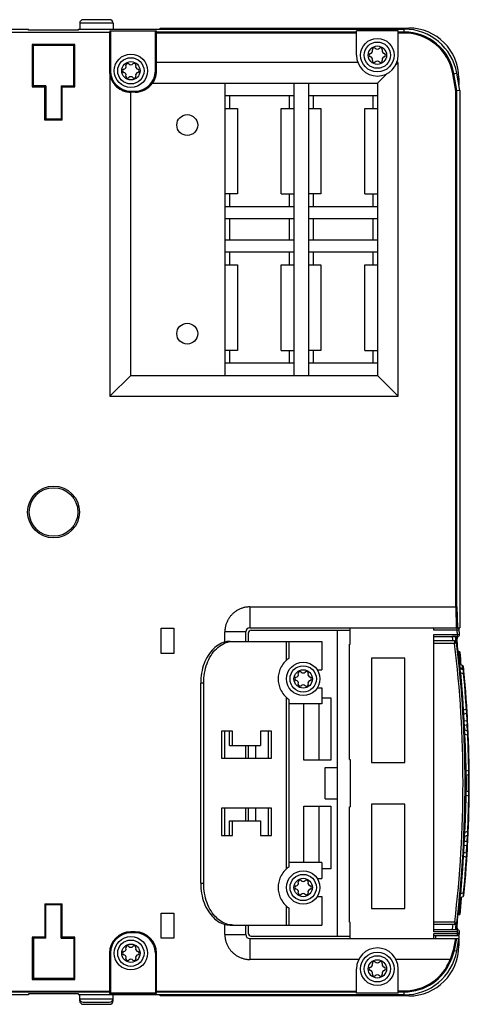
# Model space of a CAD drawing. Extents: x 0 to 594, y 0 to 420.
# Tile 3 of 51: x 226 to 248, y 81 to 128. Entities that reach past the tile are written whole.
import ezdxf

# ---------------------------------------------------------------- set-up
doc = ezdxf.new("R2010")
doc.units = 0
doc.header["$LTSCALE"] = 32.67
doc.layers.get('0').update_dxf_attribs({"linetype": 'CONTINUOUS'})

msp = doc.modelspace()

# ---------------------------------------------------------------- linework, layer by layer
at = {"color": 7, "linetype": 'CONTINUOUS'}
for p, q in [((206.276, 127.443), (226.876, 127.443)), ((226.876, 127.394), (226.876, 127.443)), ((229.276, 127.394), (229.276, 127.443)), ((229.276, 127.443), (244.868, 127.443)), ((229.326, 127.725), (229.326, 127.443)), ((230.926, 127.725), (229.326, 127.725)), ((230.756, 127.895), (229.496, 127.895)), ((230.926, 127.725), (230.926, 127.443)), ((233.176, 127.443), (233.176, 127.495)), ((233.176, 127.495), (245.076, 127.495)), ((244.868, 127.251), (244.868, 127.443)), ((202.902, 127.295), (230.751, 127.295)), ((229.276, 127.394), (226.876, 127.394)), ((227.836, 127.395), (227.835, 127.394)), ((229.075, 127.395), (227.836, 127.395)), ((229.075, 127.395), (229.076, 127.394)), ((230.751, 127.295), (230.751, 125.445)), ((230.776, 127.366), (230.776, 125.445)), ((230.802, 127.369), (230.802, 125.445)), ((230.802, 127.369), (232.958, 127.369)), ((232.95, 125.445), (232.95, 127.341)), ((232.976, 127.341), (232.95, 127.341)), ((232.976, 125.445), (232.976, 127.341)), ((242.576, 127.251), (232.976, 127.251)), ((233.001, 125.441), (233.001, 127.366)), ((242.576, 127.301), (233.001, 127.301)), ((242.576, 126.195), (242.576, 127.369)), ((244.576, 127.369), (242.576, 127.369)), ((244.576, 126.195), (244.576, 127.369)), ((244.868, 127.301), (244.576, 127.301)), ((244.868, 127.251), (244.576, 127.251)), ((227.058, 126.713), (227.058, 124.678)), ((227.058, 126.713), (227.111, 126.66)), ((229.093, 126.713), (227.058, 126.713)), ((227.111, 124.73), (227.111, 126.66)), ((229.041, 126.66), (227.111, 126.66)), ((229.041, 126.66), (229.093, 126.713)), ((229.041, 124.73), (229.041, 126.66)), ((229.093, 124.678), (229.093, 126.713)), ((242.639, 125.845), (233.001, 125.845)), ((244.576, 125.845), (244.461, 125.731)), ((244.576, 125.845), (244.512, 125.845)), ((244.576, 109.845), (244.576, 125.845)), ((230.751, 125.445), (230.802, 125.445)), ((230.776, 125.22), (230.776, 109.845)), ((232.976, 125.445), (232.95, 125.445)), ((244.04, 125.31), (243.576, 124.845)), ((247.188, 125.304), (247.377, 125.338)), ((247.331, 124.492), (247.188, 125.304)), ((247.381, 124.496), (247.237, 125.313)), ((247.523, 124.508), (247.377, 125.338)), ((247.476, 125.095), (247.476, 124.777)), ((227.058, 124.678), (227.111, 124.73)), ((227.058, 124.678), (227.658, 124.678)), ((227.676, 124.695), (227.076, 124.695)), ((227.711, 124.73), (227.111, 124.73)), ((227.676, 124.695), (227.658, 124.678)), ((227.658, 123.078), (227.658, 124.678)), ((227.676, 123.095), (227.676, 124.695)), ((227.711, 124.73), (227.711, 123.13)), ((228.441, 124.73), (228.441, 123.13)), ((228.441, 124.73), (229.041, 124.73)), ((228.476, 124.695), (228.476, 123.095)), ((228.476, 124.695), (228.493, 124.678)), ((229.076, 124.695), (228.476, 124.695)), ((228.493, 123.078), (228.493, 124.678)), ((228.493, 124.678), (229.093, 124.678)), ((229.093, 124.678), (229.041, 124.73)), ((232.81, 124.845), (243.576, 124.845)), ((236.276, 124.845), (236.276, 110.845)), ((239.576, 124.845), (239.576, 110.845)), ((240.276, 124.845), (240.276, 110.845)), ((243.576, 124.845), (243.576, 110.845)), ((231.776, 110.845), (231.776, 124.471)), ((231.776, 124.471), (231.976, 124.471)), ((231.976, 124.445), (231.776, 124.445)), ((231.976, 124.42), (231.776, 124.42)), ((231.976, 124.42), (231.976, 124.471)), ((239.576, 124.245), (236.276, 124.245)), ((236.496, 124.245), (236.496, 123.645)), ((239.356, 124.245), (239.356, 123.645)), ((243.576, 124.245), (240.276, 124.245)), ((240.496, 124.245), (240.496, 123.645)), ((243.356, 124.245), (243.356, 123.645)), ((247.523, 124.508), (247.331, 124.492)), ((247.331, 99.745), (247.331, 124.492)), ((247.381, 99.75), (247.381, 124.496)), ((247.523, 124.508), (247.523, 98.745)), ((236.276, 123.645), (236.876, 123.645)), ((236.876, 123.645), (236.876, 119.545)), ((238.976, 119.545), (238.976, 123.645)), ((238.976, 123.645), (239.576, 123.645)), ((240.276, 123.645), (240.876, 123.645)), ((240.876, 123.645), (240.876, 119.545)), ((242.976, 119.545), (242.976, 123.645)), ((242.976, 123.645), (243.576, 123.645)), ((227.658, 123.078), (227.711, 123.13)), ((228.493, 123.078), (227.658, 123.078)), ((228.441, 123.13), (227.711, 123.13)), ((228.441, 123.13), (228.493, 123.078)), ((236.876, 119.545), (236.276, 119.545)), ((236.496, 119.545), (236.496, 118.945)), ((238.976, 119.545), (239.576, 119.545)), ((239.356, 119.545), (239.356, 118.945)), ((240.876, 119.545), (240.276, 119.545)), ((240.496, 119.545), (240.496, 118.945)), ((242.976, 119.545), (243.576, 119.545)), ((243.356, 119.545), (243.356, 118.945)), ((236.276, 118.945), (239.576, 118.945)), ((240.276, 118.945), (243.576, 118.945)), ((239.576, 118.345), (236.276, 118.345)), ((236.496, 118.345), (236.496, 117.345)), ((239.356, 118.345), (239.356, 117.345)), ((243.576, 118.345), (240.276, 118.345)), ((240.496, 118.345), (240.496, 117.345)), ((243.356, 118.345), (243.356, 117.345)), ((236.276, 117.345), (239.576, 117.345)), ((240.276, 117.345), (243.576, 117.345)), ((239.576, 116.745), (236.276, 116.745)), ((236.496, 116.745), (236.496, 116.145)), ((239.356, 116.745), (239.356, 116.145)), ((243.576, 116.745), (240.276, 116.745)), ((240.496, 116.745), (240.496, 116.145)), ((243.356, 116.745), (243.356, 116.145)), ((236.276, 116.145), (236.876, 116.145)), ((236.876, 116.145), (236.876, 112.045)), ((238.976, 116.145), (239.576, 116.145)), ((238.976, 112.045), (238.976, 116.145)), ((240.276, 116.145), (240.876, 116.145)), ((240.876, 116.145), (240.876, 112.045)), ((242.976, 116.145), (243.576, 116.145)), ((242.976, 112.045), (242.976, 116.145)), ((236.876, 112.045), (236.276, 112.045)), ((236.496, 112.045), (236.496, 111.445)), ((238.976, 112.045), (239.576, 112.045)), ((239.356, 112.045), (239.356, 111.445)), ((240.876, 112.045), (240.276, 112.045)), ((240.496, 112.045), (240.496, 111.445)), ((242.976, 112.045), (243.576, 112.045)), ((243.356, 112.045), (243.356, 111.445)), ((236.276, 111.445), (239.576, 111.445)), ((240.276, 111.445), (243.576, 111.445)), ((230.776, 109.845), (231.776, 110.845)), ((231.776, 110.845), (243.576, 110.845)), ((244.576, 109.845), (243.576, 110.845)), ((230.776, 109.845), (244.576, 109.845)), ((237.476, 99.745), (247.331, 99.745)), ((237.476, 99.745), (237.476, 98.745)), ((247.331, 99.745), (247.356, 98.745)), ((247.381, 99.75), (247.406, 98.745)), ((233.226, 98.72), (233.826, 98.72)), ((233.226, 97.52), (233.226, 98.72)), ((233.826, 98.72), (233.826, 97.52)), ((237.476, 98.745), (247.523, 98.745)), ((242.276, 97.955), (242.276, 98.745)), ((246.276, 98.629), (246.276, 98.745)), ((247.391, 98.729), (246.276, 98.729)), ((246.876, 98.745), (246.876, 98.729)), ((247.391, 98.629), (247.391, 98.729)), ((247.476, 98.745), (247.476, 98.682)), ((237.276, 98.545), (236.276, 98.545)), ((236.276, 98.061), (236.276, 98.545)), ((237.276, 98.095), (237.276, 98.545)), ((237.396, 98.485), (237.396, 98.095)), ((237.536, 98.625), (242.276, 98.625)), ((241.676, 83.965), (241.676, 98.625)), ((247.391, 98.629), (246.276, 98.629)), ((246.276, 98.429), (247.417, 98.429)), ((246.276, 84.166), (246.276, 98.429)), ((246.276, 98.329), (247.417, 98.329)), ((247.326, 98.325), (247.175, 98.325)), ((247.391, 98.629), (247.49, 98.643)), ((247.417, 98.429), (247.516, 98.442)), ((247.417, 98.329), (247.417, 98.429)), ((247.516, 98.442), (247.49, 98.643)), ((236.535, 98.095), (240.926, 98.095)), ((239.222, 97.186), (239.222, 98.095)), ((239.339, 98.095), (239.339, 97.28)), ((240.926, 98.095), (240.926, 96.725)), ((242.236, 97.955), (242.276, 97.955)), ((242.236, 92.435), (242.236, 97.955)), ((247.272, 98.115), (246.276, 98.115)), ((247.274, 97.995), (246.276, 97.995)), ((247.272, 98.115), (247.274, 97.995)), ((247.374, 98.007), (247.274, 97.995)), ((233.826, 97.52), (233.226, 97.52)), ((244.89, 97.295), (243.29, 97.295)), ((243.29, 97.295), (243.29, 92.295)), ((244.89, 92.295), (244.89, 97.295)), ((247.504, 97.595), (247.459, 97.595)), ((247.459, 97.595), (247.485, 97.295)), ((247.465, 97.294), (247.485, 97.295)), ((247.525, 97.295), (247.485, 97.295)), ((247.504, 97.595), (247.525, 97.295)), ((247.565, 97.299), (247.525, 97.295)), ((247.538, 96.824), (247.519, 96.835)), ((247.66, 96.932), (247.522, 96.983)), ((247.538, 96.824), (247.522, 96.983)), ((247.537, 96.785), (247.537, 96.794)), ((247.674, 96.787), (247.538, 96.824)), ((247.679, 96.733), (247.542, 96.783)), ((247.674, 96.787), (247.66, 96.932)), ((247.674, 96.787), (247.681, 96.764)), ((247.681, 96.764), (247.684, 96.73)), ((240.7, 96.725), (240.926, 96.725)), ((247.527, 96.589), (247.566, 96.592)), ((247.566, 96.592), (247.692, 96.546)), ((247.692, 96.546), (247.731, 96.55)), ((235.262, 96.095), (235.121, 96.095)), ((235.121, 86.495), (235.121, 96.095)), ((235.262, 86.495), (235.262, 96.095)), ((240.7, 95.865), (240.926, 95.865)), ((240.926, 95.865), (240.926, 95.095)), ((239.222, 87.186), (239.222, 95.404)), ((240.926, 95.395), (241.356, 95.395)), ((241.356, 95.395), (241.356, 92.395)), ((239.339, 95.311), (239.334, 95.314)), ((239.339, 95.311), (239.339, 87.28)), ((240.926, 95.095), (239.339, 95.095)), ((240.056, 92.395), (240.056, 95.095)), ((240.776, 95.095), (240.776, 92.395)), ((247.707, 94.798), (247.668, 94.795)), ((247.669, 94.754), (247.67, 94.756)), ((247.826, 94.841), (247.707, 94.798)), ((247.737, 94.265), (247.717, 94.607)), ((247.722, 94.611), (247.834, 94.651)), ((247.865, 94.843), (247.826, 94.841)), ((247.839, 94.652), (247.86, 94.281)), ((247.888, 94.466), (247.874, 94.712)), ((247.9, 94.253), (247.888, 94.466)), ((247.86, 94.281), (247.737, 94.265)), ((247.75, 94.083), (247.866, 94.097)), ((247.761, 93.84), (247.75, 94.083)), ((247.866, 94.097), (247.88, 93.797)), ((247.925, 93.715), (247.914, 93.969)), ((236.641, 93.795), (236.111, 93.795)), ((236.111, 93.795), (236.111, 92.495)), ((236.276, 92.495), (236.276, 93.795)), ((236.499, 93.095), (236.499, 93.795)), ((236.641, 93.095), (236.641, 93.795)), ((238.515, 93.795), (237.984, 93.795)), ((237.984, 93.795), (237.984, 93.095)), ((238.373, 92.495), (238.373, 93.795)), ((238.515, 92.495), (238.515, 93.795)), ((247.728, 93.651), (247.767, 93.653)), ((247.885, 93.795), (247.757, 93.842)), ((247.767, 93.653), (247.89, 93.608)), ((247.89, 93.608), (247.93, 93.61)), ((247.926, 93.711), (247.925, 93.715)), ((236.499, 93.095), (237.984, 93.095)), ((237.276, 92.495), (237.276, 93.095)), ((237.396, 93.095), (237.396, 92.495)), ((237.749, 93.095), (237.749, 92.495)), ((236.111, 92.495), (238.515, 92.495)), ((241.356, 92.395), (240.056, 92.395)), ((241.076, 92.045), (241.676, 92.045)), ((241.076, 90.545), (241.076, 92.045)), ((242.236, 92.435), (242.276, 92.435)), ((242.276, 92.435), (242.276, 90.155)), ((243.29, 92.295), (244.89, 92.295)), ((247.935, 91.902), (247.834, 91.865)), ((247.836, 91.677), (247.936, 91.714)), ((247.974, 91.902), (247.935, 91.902)), ((247.834, 90.726), (247.935, 90.689)), ((247.936, 90.877), (247.836, 90.914)), ((247.935, 90.689), (247.974, 90.689)), ((240.056, 90.195), (241.356, 90.195)), ((240.056, 87.495), (240.056, 90.195)), ((240.776, 90.195), (240.776, 87.495)), ((241.076, 90.545), (241.676, 90.545)), ((241.356, 90.195), (241.356, 87.195)), ((242.236, 90.155), (242.276, 90.155)), ((242.236, 84.635), (242.236, 90.155)), ((244.89, 90.295), (243.29, 90.295)), ((243.29, 90.295), (243.29, 85.295)), ((244.89, 85.295), (244.89, 90.295)), ((238.515, 90.095), (236.111, 90.095)), ((236.111, 90.095), (236.111, 88.795)), ((236.276, 88.795), (236.276, 90.095)), ((237.276, 89.495), (237.276, 90.095)), ((237.396, 90.095), (237.396, 89.495)), ((237.749, 90.095), (237.749, 89.495)), ((238.373, 88.795), (238.373, 90.095)), ((238.515, 88.795), (238.515, 90.095)), ((236.499, 89.495), (237.984, 89.495)), ((236.499, 88.795), (236.499, 89.495)), ((236.641, 88.795), (236.641, 89.495)), ((237.984, 89.495), (237.984, 88.795)), ((236.111, 88.795), (236.641, 88.795)), ((237.984, 88.795), (238.515, 88.795)), ((247.767, 88.938), (247.728, 88.94)), ((247.75, 88.508), (247.761, 88.749)), ((247.757, 88.749), (247.885, 88.796)), ((247.89, 88.983), (247.767, 88.938)), ((247.88, 88.794), (247.866, 88.494)), ((247.93, 88.981), (247.89, 88.983)), ((247.914, 88.624), (247.924, 88.85)), ((247.924, 88.85), (247.926, 88.879)), ((247.717, 87.983), (247.737, 88.326)), ((247.737, 88.326), (247.86, 88.31)), ((247.866, 88.494), (247.75, 88.508)), ((247.839, 87.939), (247.86, 88.31)), ((247.888, 88.124), (247.9, 88.337)), ((247.668, 87.796), (247.707, 87.793)), ((247.669, 87.837), (247.67, 87.835)), ((247.707, 87.793), (247.826, 87.75)), ((247.834, 87.939), (247.722, 87.98)), ((247.874, 87.879), (247.888, 88.124)), ((240.926, 87.495), (239.339, 87.495)), ((240.926, 87.495), (240.926, 86.725)), ((247.826, 87.75), (247.865, 87.748)), ((241.356, 87.195), (240.926, 87.195)), ((235.121, 86.495), (235.262, 86.495)), ((240.7, 86.725), (240.926, 86.725)), ((247.566, 85.998), (247.527, 86.002)), ((247.692, 86.044), (247.566, 85.998)), ((247.731, 86.041), (247.692, 86.044)), ((227.658, 85.513), (228.493, 85.513)), ((227.711, 85.46), (227.658, 85.513)), ((227.658, 85.513), (227.658, 83.913)), ((227.676, 85.495), (227.676, 83.895)), ((228.441, 85.46), (227.711, 85.46)), ((227.711, 83.86), (227.711, 85.46)), ((228.441, 85.46), (228.493, 85.513)), ((228.441, 83.86), (228.441, 85.46)), ((228.476, 83.895), (228.476, 85.495)), ((228.493, 83.913), (228.493, 85.513)), ((240.7, 85.865), (240.926, 85.865)), ((240.926, 85.865), (240.926, 84.495)), ((247.542, 85.808), (247.679, 85.858)), ((247.565, 85.814), (247.565, 85.807)), ((233.226, 85.07), (233.826, 85.07)), ((233.226, 83.87), (233.226, 85.07)), ((233.826, 85.07), (233.826, 83.87)), ((239.222, 84.495), (239.222, 85.404)), ((239.339, 85.311), (239.334, 85.314)), ((239.339, 85.311), (239.339, 84.495)), ((243.29, 85.295), (244.89, 85.295)), ((247.485, 85.295), (247.459, 84.995)), ((247.459, 84.995), (247.504, 84.995)), ((247.465, 85.297), (247.485, 85.295)), ((247.485, 85.295), (247.525, 85.295)), ((247.525, 85.295), (247.504, 84.995)), ((247.565, 85.292), (247.525, 85.295)), ((236.276, 84.045), (236.276, 84.529)), ((236.535, 84.495), (240.926, 84.495)), ((236.676, 84.495), (236.591, 84.499)), ((237.276, 84.045), (237.276, 84.495)), ((237.396, 84.495), (237.396, 84.105)), ((242.236, 84.635), (242.276, 84.635)), ((242.276, 83.845), (242.276, 84.635)), ((247.279, 84.635), (246.276, 84.635)), ((247.277, 84.515), (246.276, 84.515)), ((247.279, 84.635), (247.277, 84.515)), ((247.378, 84.623), (247.279, 84.635)), ((231.976, 84.171), (231.776, 84.171)), ((231.776, 84.119), (231.776, 84.171)), ((231.976, 84.145), (231.776, 84.145)), ((231.976, 84.119), (231.776, 84.119)), ((231.976, 84.119), (231.976, 84.171)), ((236.276, 84.045), (237.276, 84.045)), ((247.417, 84.266), (246.276, 84.266)), ((247.417, 84.166), (246.276, 84.166)), ((246.276, 84.095), (247.408, 84.095)), ((246.276, 83.845), (246.276, 84.095)), ((247.408, 84.095), (247.507, 84.083)), ((247.408, 83.995), (247.408, 84.095)), ((247.417, 84.166), (247.417, 84.266)), ((247.417, 84.166), (247.516, 84.153)), ((247.507, 84.083), (247.516, 84.153)), ((227.658, 83.913), (227.058, 83.913)), ((227.058, 83.913), (227.111, 83.86)), ((227.058, 83.913), (227.058, 81.878)), ((227.676, 83.895), (227.076, 83.895)), ((227.711, 83.86), (227.111, 83.86)), ((227.111, 83.86), (227.111, 81.93)), ((227.676, 83.895), (227.658, 83.913)), ((228.441, 83.86), (229.041, 83.86)), ((228.476, 83.895), (228.493, 83.913)), ((229.076, 83.895), (228.476, 83.895)), ((229.093, 83.913), (228.493, 83.913)), ((229.041, 83.86), (229.093, 83.913)), ((229.041, 83.86), (229.041, 81.93)), ((229.093, 81.878), (229.093, 83.913)), ((233.826, 83.87), (233.226, 83.87)), ((237.476, 83.845), (247.481, 83.845)), ((237.476, 83.845), (237.476, 82.845)), ((237.536, 83.965), (242.276, 83.965)), ((246.276, 83.995), (247.408, 83.995)), ((246.376, 83.845), (246.376, 83.995)), ((247.31, 83.845), (247.199, 83.294)), ((247.362, 83.845), (247.248, 83.276)), ((247.377, 83.253), (247.481, 83.845)), ((247.476, 83.995), (247.476, 83.845)), ((247.476, 83.814), (247.476, 83.495)), ((230.75, 83.145), (230.802, 83.145)), ((230.75, 83.145), (230.75, 81.225)), ((230.776, 83.145), (230.776, 81.251)), ((230.802, 83.145), (230.802, 81.219)), ((232.95, 83.145), (233.002, 83.145)), ((232.95, 83.145), (232.95, 81.219)), ((232.976, 81.251), (232.976, 83.145)), ((233.002, 81.225), (233.002, 83.145)), ((247.248, 83.276), (247.377, 83.253)), ((242.683, 82.845), (237.476, 82.845)), ((247.061, 82.845), (244.469, 82.845)), ((242.576, 81.222), (242.576, 82.395)), ((244.576, 81.222), (244.576, 82.395)), ((227.111, 81.93), (227.058, 81.878)), ((227.058, 81.878), (229.093, 81.878)), ((229.041, 81.93), (227.111, 81.93)), ((229.093, 81.878), (229.041, 81.93)), ((202.876, 81.318), (230.776, 81.318)), ((202.902, 81.293), (230.75, 81.293)), ((229.276, 81.197), (226.876, 81.197)), ((226.876, 81.197), (226.876, 81.148)), ((227.824, 81.197), (227.824, 81.195)), ((229.087, 81.195), (227.824, 81.195)), ((229.087, 81.197), (229.087, 81.195)), ((229.276, 81.197), (229.276, 81.148)), ((230.802, 81.245), (232.95, 81.245)), ((230.802, 81.219), (232.95, 81.219)), ((232.976, 81.318), (242.576, 81.318)), ((233.002, 81.293), (242.576, 81.293)), ((244.576, 81.222), (242.576, 81.222)), ((244.576, 81.34), (244.868, 81.34)), ((244.576, 81.29), (244.868, 81.29)), ((244.868, 81.148), (244.868, 81.34)), ((226.876, 81.148), (206.276, 81.148)), ((244.868, 81.148), (229.276, 81.148)), ((229.326, 80.865), (229.326, 81.148)), ((229.326, 80.965), (230.926, 80.965)), ((229.326, 80.865), (229.359, 80.865)), ((229.496, 80.795), (230.756, 80.795)), ((230.893, 80.865), (230.926, 80.865)), ((230.926, 80.865), (230.926, 81.148)), ((233.176, 81.095), (233.176, 81.148)), ((245.076, 81.095), (233.176, 81.095)), ((229.496, 80.695), (230.756, 80.695))]:
    msp.add_line(p, q, dxfattribs=at)
for points in [[(230.751, 127.295), (230.756, 127.295), (230.761, 127.296), (230.766, 127.296), (230.77, 127.297), (230.773, 127.297), (230.775, 127.298), (230.776, 127.298)], [(230.776, 127.366), (230.776, 127.367), (230.778, 127.367), (230.781, 127.368), (230.785, 127.368), (230.79, 127.369), (230.796, 127.369), (230.802, 127.369)], [(232.95, 127.341), (232.95, 127.348), (232.952, 127.356), (232.954, 127.363), (232.958, 127.369)], [(232.958, 127.369), (232.965, 127.369), (232.972, 127.369), (232.979, 127.368), (232.986, 127.368), (232.993, 127.367), (233.001, 127.366)], [(232.976, 127.341), (232.976, 127.345), (232.977, 127.349), (232.979, 127.354), (232.981, 127.357), (232.985, 127.36), (232.988, 127.363), (232.992, 127.365), (232.996, 127.366), (233.001, 127.366)], [(233.001, 127.301), (232.995, 127.3), (232.99, 127.298), (232.985, 127.295), (232.981, 127.291), (232.978, 127.287), (232.976, 127.282), (232.976, 127.276)], [(232.976, 125.848), (232.976, 125.847), (232.977, 125.847), (232.98, 125.847), (232.983, 125.846), (232.987, 125.846), (232.991, 125.846), (232.996, 125.845), (233.001, 125.845)], [(230.778, 125.232), (230.777, 125.232), (230.777, 125.231), (230.776, 125.23), (230.776, 125.228), (230.776, 125.227), (230.776, 125.226), (230.776, 125.224), (230.776, 125.222), (230.776, 125.22)], [(230.798, 125.237), (230.797, 125.237), (230.795, 125.236), (230.792, 125.235), (230.788, 125.234), (230.783, 125.233), (230.778, 125.232)], [(230.778, 125.232), (230.801, 125.143), (230.832, 125.057), (230.87, 124.974), (230.916, 124.894), (230.969, 124.819), (231.029, 124.748), (231.095, 124.683), (231.167, 124.624), (231.244, 124.572), (231.325, 124.527), (231.41, 124.49), (231.499, 124.46), (231.59, 124.438), (231.683, 124.425), (231.776, 124.42)], [(232.81, 124.845), (232.859, 124.921), (232.902, 125.001), (232.937, 125.085), (232.965, 125.172), (232.985, 125.26), (232.997, 125.35), (233.001, 125.441)], [(232.976, 125.445), (232.976, 125.444), (232.979, 125.443), (232.983, 125.442), (232.988, 125.441), (232.994, 125.441), (233.001, 125.441)], [(232.788, 124.862), (232.788, 124.862), (232.789, 124.861), (232.791, 124.859), (232.793, 124.857), (232.796, 124.855), (232.8, 124.852), (232.803, 124.849), (232.807, 124.846)], [(232.81, 124.845), (232.809, 124.846), (232.808, 124.846), (232.807, 124.846)], [(231.771, 124.445), (231.772, 124.445), (231.773, 124.443), (231.774, 124.44), (231.775, 124.436)], [(231.775, 124.436), (231.775, 124.431), (231.775, 124.426), (231.776, 124.42)], [(237.475, 99.745), (237.439, 99.745), (237.403, 99.743), (237.367, 99.741), (237.331, 99.737), (237.295, 99.732), (237.259, 99.726), (237.224, 99.719), (237.188, 99.711), (237.153, 99.701), (237.118, 99.691), (237.084, 99.68), (237.05, 99.668), (237.016, 99.654), (236.983, 99.64), (236.95, 99.624), (236.918, 99.608), (236.886, 99.591), (236.855, 99.572), (236.824, 99.553), (236.794, 99.533), (236.764, 99.512), (236.735, 99.49), (236.707, 99.467), (236.68, 99.444), (236.653, 99.419), (236.627, 99.394), (236.602, 99.368), (236.577, 99.341), (236.554, 99.314), (236.531, 99.286), (236.509, 99.257), (236.488, 99.227), (236.468, 99.197), (236.449, 99.166), (236.43, 99.135), (236.413, 99.103), (236.397, 99.071), (236.381, 99.038), (236.367, 99.005), (236.353, 98.971), (236.341, 98.937), (236.33, 98.902), (236.32, 98.868), (236.31, 98.833), (236.302, 98.797), (236.295, 98.762), (236.289, 98.726), (236.284, 98.69), (236.28, 98.654), (236.278, 98.618), (236.276, 98.582), (236.276, 98.545)], [(247.381, 99.75), (247.379, 99.749), (247.376, 99.749), (247.371, 99.748), (247.364, 99.747), (247.357, 99.746), (247.349, 99.746), (247.34, 99.746), (247.331, 99.745)], [(236.535, 98.095), (236.449, 98.092), (236.364, 98.081), (236.28, 98.063), (236.196, 98.037), (236.114, 98.005), (236.033, 97.965), (235.954, 97.919), (235.878, 97.866), (235.803, 97.807), (235.731, 97.741), (235.663, 97.67), (235.597, 97.592), (235.535, 97.51), (235.476, 97.422), (235.422, 97.329), (235.371, 97.232), (235.325, 97.13), (235.283, 97.025), (235.245, 96.916), (235.212, 96.805), (235.185, 96.69), (235.162, 96.574), (235.144, 96.456), (235.131, 96.337), (235.123, 96.216), (235.121, 96.095)], [(235.262, 96.095), (235.265, 96.216), (235.272, 96.337), (235.285, 96.456), (235.303, 96.574), (235.326, 96.69), (235.354, 96.805), (235.387, 96.916), (235.424, 97.025), (235.466, 97.13), (235.512, 97.232), (235.563, 97.329), (235.618, 97.422), (235.676, 97.51), (235.738, 97.592), (235.804, 97.67), (235.873, 97.741), (235.945, 97.807), (236.019, 97.866), (236.096, 97.919), (236.175, 97.965), (236.255, 98.005), (236.338, 98.037), (236.421, 98.063), (236.506, 98.081)], [(236.506, 98.081), (236.591, 98.092), (236.676, 98.095)], [(239.339, 97.28), (239.338, 97.279), (239.334, 97.276), (239.328, 97.272), (239.32, 97.266), (239.309, 97.258), (239.296, 97.248), (239.281, 97.236), (239.264, 97.222), (239.244, 97.206), (239.222, 97.186)], [(239.222, 97.186), (239.157, 97.123), (239.102, 97.061), (239.054, 97), (239.012, 96.938), (238.974, 96.874), (238.941, 96.809), (238.913, 96.745), (238.889, 96.68), (238.869, 96.616), (238.853, 96.551), (238.841, 96.486), (238.832, 96.422), (238.827, 96.358), (238.826, 96.295)], [(247.522, 96.983), (247.513, 96.987), (247.504, 96.993), (247.496, 97.001), (247.489, 97.011), (247.485, 97.022), (247.483, 97.033)], [(247.519, 96.835), (247.505, 96.852), (247.499, 96.873)], [(247.537, 96.794), (247.536, 96.807), (247.537, 96.817), (247.538, 96.824)], [(247.566, 96.592), (247.558, 96.631), (247.552, 96.666), (247.547, 96.696), (247.544, 96.722), (247.541, 96.744), (247.539, 96.761), (247.539, 96.773), (247.54, 96.781), (247.542, 96.783)], [(247.699, 96.882), (247.697, 96.893), (247.692, 96.904), (247.686, 96.913), (247.678, 96.922), (247.669, 96.928), (247.66, 96.932)], [(247.713, 96.738), (247.707, 96.759), (247.693, 96.776), (247.674, 96.787)], [(238.826, 96.295), (238.827, 96.233), (238.832, 96.169), (238.841, 96.105), (238.853, 96.04), (238.869, 95.975), (238.889, 95.911), (238.913, 95.846), (238.941, 95.781), (238.974, 95.717), (239.012, 95.653), (239.054, 95.591), (239.102, 95.53), (239.157, 95.468), (239.222, 95.404)], [(247.707, 94.798), (247.667, 95.396), (247.619, 95.995), (247.566, 96.592)], [(247.679, 96.733), (247.684, 96.722), (247.688, 96.696), (247.691, 96.655), (247.692, 96.605), (247.692, 96.546)], [(247.692, 96.546), (247.742, 95.978), (247.787, 95.41), (247.826, 94.841)], [(239.222, 95.404), (239.244, 95.385), (239.264, 95.368), (239.281, 95.354), (239.296, 95.343), (239.309, 95.333), (239.32, 95.325), (239.328, 95.319), (239.334, 95.315), (239.338, 95.312)], [(247.722, 94.611), (247.717, 94.619), (247.712, 94.645), (247.709, 94.686), (247.708, 94.738), (247.707, 94.798)], [(247.826, 94.841), (247.833, 94.782), (247.838, 94.73), (247.84, 94.689), (247.838, 94.662), (247.834, 94.651)], [(247.737, 94.265), (247.717, 94.271), (247.703, 94.28), (247.697, 94.292)], [(247.711, 94.031), (247.715, 94.053), (247.728, 94.071), (247.75, 94.083)], [(247.75, 94.083), (247.743, 94.111), (247.738, 94.146), (247.736, 94.187), (247.735, 94.226), (247.737, 94.265)], [(247.9, 94.253), (247.894, 94.265), (247.88, 94.275), (247.86, 94.281)], [(247.86, 94.281), (247.867, 94.232), (247.871, 94.18), (247.87, 94.133), (247.866, 94.097)], [(247.866, 94.097), (247.887, 94.109), (247.901, 94.127), (247.905, 94.149)], [(247.767, 93.653), (247.759, 93.718), (247.754, 93.77), (247.752, 93.811), (247.753, 93.835), (247.757, 93.842)], [(247.808, 92.266), (247.805, 92.456), (247.789, 93.055), (247.767, 93.653)], [(247.885, 93.795), (247.889, 93.784), (247.892, 93.758), (247.894, 93.717), (247.893, 93.666), (247.89, 93.608)], [(247.89, 93.608), (247.911, 93.039), (247.926, 92.471), (247.935, 91.902)], [(247.935, 91.902), (247.94, 91.843), (247.942, 91.792), (247.943, 91.751), (247.94, 91.724), (247.936, 91.714)], [(247.937, 90.877), (247.938, 91.149), (247.938, 91.438), (247.937, 91.714)], [(247.935, 90.689), (247.926, 90.12), (247.911, 89.551), (247.89, 88.983)], [(247.936, 90.877), (247.94, 90.866), (247.943, 90.839), (247.942, 90.798), (247.94, 90.747), (247.935, 90.689)], [(247.767, 88.938), (247.789, 89.536), (247.805, 90.135), (247.808, 90.325)], [(247.757, 88.749), (247.753, 88.757), (247.752, 88.783), (247.755, 88.824), (247.76, 88.876), (247.767, 88.938)], [(247.89, 88.983), (247.893, 88.924), (247.894, 88.873), (247.892, 88.832), (247.889, 88.806), (247.885, 88.796)], [(247.697, 88.299), (247.702, 88.31), (247.716, 88.32), (247.737, 88.326)], [(247.75, 88.508), (247.729, 88.52), (247.715, 88.538), (247.711, 88.56)], [(247.737, 88.326), (247.735, 88.367), (247.736, 88.408), (247.739, 88.448), (247.743, 88.481), (247.75, 88.508)], [(247.866, 88.494), (247.87, 88.457), (247.871, 88.41), (247.867, 88.359), (247.86, 88.31)], [(247.86, 88.31), (247.88, 88.315), (247.894, 88.325), (247.9, 88.337)], [(247.905, 88.442), (247.901, 88.464), (247.887, 88.482), (247.866, 88.494)], [(247.566, 85.998), (247.619, 86.596), (247.667, 87.194), (247.707, 87.793)], [(247.707, 87.793), (247.708, 87.855), (247.709, 87.908), (247.713, 87.948), (247.717, 87.973), (247.722, 87.98)], [(247.834, 87.939), (247.838, 87.928), (247.84, 87.901), (247.838, 87.859), (247.833, 87.808), (247.826, 87.75)], [(247.826, 87.75), (247.787, 87.181), (247.742, 86.612), (247.692, 86.044)], [(239.222, 87.186), (239.157, 87.123), (239.102, 87.061), (239.054, 87), (239.012, 86.938), (238.974, 86.874), (238.941, 86.809), (238.913, 86.745), (238.889, 86.68), (238.869, 86.616), (238.853, 86.551), (238.841, 86.486), (238.832, 86.422), (238.827, 86.358), (238.826, 86.295)], [(239.339, 87.28), (239.338, 87.279), (239.334, 87.276), (239.328, 87.272), (239.32, 87.266), (239.309, 87.258), (239.296, 87.248), (239.281, 87.236), (239.264, 87.222), (239.244, 87.206), (239.222, 87.186)], [(235.121, 86.495), (235.123, 86.375), (235.131, 86.254), (235.144, 86.135), (235.162, 86.017), (235.185, 85.9), (235.212, 85.786), (235.245, 85.675), (235.283, 85.566), (235.325, 85.461), (235.371, 85.359), (235.422, 85.262), (235.476, 85.169), (235.535, 85.081), (235.597, 84.998), (235.663, 84.921), (235.731, 84.849), (235.803, 84.784), (235.878, 84.725), (235.954, 84.672), (236.033, 84.625), (236.114, 84.586), (236.196, 84.554), (236.28, 84.528), (236.364, 84.51), (236.449, 84.499), (236.535, 84.495)], [(236.591, 84.499), (236.506, 84.51), (236.421, 84.528), (236.338, 84.554), (236.255, 84.586), (236.175, 84.625), (236.096, 84.672), (236.019, 84.725), (235.945, 84.784), (235.873, 84.849), (235.804, 84.921), (235.738, 84.998), (235.676, 85.081), (235.618, 85.169), (235.563, 85.262), (235.512, 85.359), (235.466, 85.461), (235.424, 85.566), (235.387, 85.675), (235.354, 85.786), (235.326, 85.9), (235.303, 86.017), (235.285, 86.135), (235.272, 86.254), (235.265, 86.375), (235.262, 86.495)], [(238.826, 86.295), (238.827, 86.233), (238.832, 86.169), (238.841, 86.105), (238.853, 86.04), (238.869, 85.975), (238.889, 85.911), (238.913, 85.846), (238.941, 85.781), (238.974, 85.717), (239.012, 85.653), (239.054, 85.591), (239.102, 85.53), (239.157, 85.468), (239.222, 85.404)], [(247.554, 85.928), (247.535, 85.917), (247.521, 85.9), (247.515, 85.878)], [(247.542, 85.808), (247.54, 85.81), (247.539, 85.818), (247.539, 85.83), (247.541, 85.847), (247.544, 85.869), (247.547, 85.894), (247.552, 85.925), (247.558, 85.96), (247.566, 85.998)], [(247.692, 86.044), (247.692, 85.985), (247.691, 85.934), (247.688, 85.894), (247.684, 85.868), (247.679, 85.858)], [(239.222, 85.404), (239.244, 85.385), (239.264, 85.368), (239.281, 85.354), (239.296, 85.343), (239.309, 85.333), (239.32, 85.325), (239.328, 85.319), (239.334, 85.315), (239.338, 85.312)], [(236.276, 84.045), (236.276, 84.009), (236.278, 83.973), (236.28, 83.937), (236.284, 83.901), (236.289, 83.865), (236.295, 83.829), (236.302, 83.793), (236.31, 83.758), (236.32, 83.723), (236.33, 83.688), (236.341, 83.654), (236.353, 83.62), (236.367, 83.586), (236.381, 83.553), (236.397, 83.52), (236.413, 83.488), (236.43, 83.456), (236.449, 83.425), (236.468, 83.394), (236.488, 83.364), (236.509, 83.334), (236.531, 83.305), (236.554, 83.277), (236.577, 83.25), (236.602, 83.223), (236.627, 83.197), (236.653, 83.172), (236.68, 83.147), (236.707, 83.124), (236.735, 83.101), (236.764, 83.079), (236.794, 83.058), (236.824, 83.038), (236.855, 83.018), (236.886, 83), (236.918, 82.983), (236.95, 82.966), (236.983, 82.951), (237.016, 82.937), (237.05, 82.923), (237.084, 82.911), (237.118, 82.9), (237.153, 82.889), (237.188, 82.88), (237.224, 82.872), (237.259, 82.865), (237.295, 82.859), (237.331, 82.854), (237.367, 82.85), (237.403, 82.848), (237.439, 82.846), (237.475, 82.845)], [(247.199, 83.294), (247.163, 83.142), (247.117, 82.992), (247.061, 82.845)], [(247.248, 83.276), (247.212, 83.122), (247.165, 82.971), (247.109, 82.822)], [(247.248, 83.276), (247.246, 83.278), (247.242, 83.281), (247.236, 83.284), (247.228, 83.287), (247.219, 83.289), (247.209, 83.292), (247.199, 83.294)], [(247.065, 82.845), (247.064, 82.845), (247.062, 82.845), (247.061, 82.845)], [(247.109, 82.822), (247.108, 82.824), (247.105, 82.826), (247.101, 82.828), (247.095, 82.831), (247.089, 82.834), (247.081, 82.838), (247.073, 82.841), (247.065, 82.845)], [(230.776, 81.318), (230.775, 81.313), (230.773, 81.307), (230.77, 81.302), (230.766, 81.298), (230.761, 81.295), (230.755, 81.293), (230.75, 81.293)], [(230.776, 81.251), (230.775, 81.244), (230.772, 81.238), (230.768, 81.233), (230.763, 81.229), (230.756, 81.226), (230.75, 81.225)], [(230.75, 81.225), (230.751, 81.224), (230.754, 81.223), (230.758, 81.222), (230.765, 81.221), (230.773, 81.22), (230.782, 81.219), (230.791, 81.219), (230.802, 81.219)], [(230.776, 81.251), (230.776, 81.25), (230.778, 81.249), (230.78, 81.248), (230.783, 81.247), (230.787, 81.246), (230.792, 81.245), (230.797, 81.245), (230.802, 81.245)], [(232.95, 81.245), (232.955, 81.245), (232.959, 81.245), (232.964, 81.246), (232.968, 81.247), (232.971, 81.248), (232.974, 81.249), (232.975, 81.25), (232.976, 81.251)], [(232.95, 81.219), (232.96, 81.219), (232.969, 81.219), (232.978, 81.22), (232.986, 81.221), (232.993, 81.222), (232.998, 81.223), (233.001, 81.224), (233.002, 81.225)], [(232.976, 81.318), (232.976, 81.313), (232.978, 81.307), (232.981, 81.302), (232.985, 81.298), (232.99, 81.295), (232.996, 81.293), (233.002, 81.293)], [(232.976, 81.251), (232.976, 81.244), (232.979, 81.238), (232.983, 81.233), (232.989, 81.229), (232.995, 81.226), (233.002, 81.225)]]:
    msp.add_lwpolyline(points, dxfattribs=at)
for centre, radius in [((243.576, 126.195), 0.8), ((243.576, 126.195), 0.63), ((243.576, 126.195), 0.44), ((231.776, 125.445), 0.8), ((231.776, 125.445), 0.63), ((231.776, 125.445), 0.44), ((234.476, 122.845), 0.5), ((234.476, 112.845), 0.5), ((228.076, 104.295), 1.241), ((228.076, 104.295), 1.163), ((240.026, 96.295), 0.8), ((240.026, 96.295), 0.63), ((240.026, 96.295), 0.44), ((240.026, 86.295), 0.8), ((240.026, 86.295), 0.63), ((240.026, 86.295), 0.44), ((231.776, 83.145), 0.8), ((231.776, 83.145), 0.63), ((231.776, 83.145), 0.44), ((243.576, 82.395), 0.8), ((243.576, 82.395), 0.63), ((243.576, 82.395), 0.44)]:
    msp.add_circle(centre, radius, dxfattribs=at)
for centre, radius, start, end in [((229.496, 127.725), 0.17, 90, 180), ((230.756, 127.725), 0.17, 0, 90), ((244.868, 124.895), 2.547, 10, 90), ((245.076, 125.095), 2.4, 0, 90), ((244.868, 124.895), 2.405, 10, 90), ((244.868, 124.895), 2.356, 10, 90), ((243.418, 126.469), 0.079, 43.6336, 196.3664), ((243.576, 126.62), 0.139, 223.6336, 316.3664), ((243.734, 126.469), 0.079, 343.6336, 136.3664), ((243.576, 126.195), 1, 180, 360), ((243.26, 126.195), 0.079, 103.6336, 256.3664), ((243.208, 126.408), 0.139, 283.6336, 16.3664), ((243.208, 125.983), 0.139, 343.6336, 76.3664), ((243.943, 126.408), 0.139, 163.6336, 256.3664), ((243.943, 125.983), 0.139, 103.6336, 196.3664), ((243.892, 126.195), 0.079, 283.6336, 76.3664), ((231.408, 125.658), 0.139, 283.6336, 16.3664), ((231.618, 125.719), 0.079, 43.6336, 196.3664), ((231.776, 125.87), 0.139, 223.6336, 316.3664), ((231.934, 125.719), 0.079, 343.6336, 136.3664), ((232.143, 125.658), 0.139, 163.6336, 256.3664), ((243.418, 125.922), 0.079, 163.6336, 316.3664), ((243.576, 125.771), 0.139, 43.6336, 136.3664), ((243.734, 125.922), 0.079, 223.6336, 16.3664), ((231.776, 125.445), 1.025, 180, 192.6804), ((231.776, 125.445), 1, 180, 270), ((231.776, 125.445), 0.974, 180, 270), ((231.46, 125.445), 0.079, 103.6336, 256.3664), ((231.408, 125.233), 0.139, 343.6336, 76.3664), ((231.618, 125.172), 0.079, 163.6336, 316.3664), ((231.776, 125.021), 0.139, 43.6336, 136.3664), ((231.934, 125.172), 0.079, 223.6336, 16.3664), ((231.976, 125.445), 1, 270, 0.0004), ((231.976, 125.445), 0.974, 270, 360), ((232.143, 125.233), 0.139, 103.6336, 196.3664), ((232.092, 125.445), 0.079, 283.6336, 76.3664), ((231.976, 125.445), 1.025, 270, 324.2291), ((237.476, 98.545), 0.2, 90, 180), ((247.391, 98.629), 0.1, 7.5367, 90), ((237.536, 98.485), 0.14, 90, 180), ((172.666, 91.295), 74.84, 5.22849, 5.38977), ((172.666, 91.295), 74.99, 5.14847, 5.37895), ((247.326, 98.375), 0.05, 270, 293.771), ((172.666, 91.295), 75.04, 5.12634, 5.37864), ((246.476, 98.595), 1, 335.9035, 344.7423), ((191.974, 91.298), 55.9, 7.33, 7.5367), ((247.417, 98.429), 0.1, 270, 7.33), ((191.974, 91.298), 56, 7.33, 7.5367), ((247.272, 98.015), 0.1, 6.9082, 90), ((191.808, 91.295), 55.87, 353.1538, 6.8876), ((191.808, 91.295), 55.97, 353.1331, 6.9082), ((247.357, 97.975), 0.05, 5.1104, 73.3205), ((172.666, 91.295), 75.04, 4.38505, 5.11041), ((247.459, 97.615), 0.02, 184.8289, 269.9999), ((172.666, 91.295), 75.06, 4.35298, 4.58489), ((247.504, 97.555), 0.04, 4.7821, 90.0001), ((172.666, 91.295), 75.1, 4.33651, 4.58244), ((172.666, 91.295), 75.14, 4.32286, 4.78147), ((247.563, 96.839), 0.06, 185.6781, 250), ((191.808, 91.295), 56.17, 5.5032, 5.7078), ((239.71, 96.295), 0.079, 103.6336, 256.3664), ((239.658, 96.508), 0.139, 283.6336, 16.3664), ((239.868, 96.569), 0.079, 43.6336, 196.3664), ((240.026, 96.72), 0.139, 223.6336, 316.3664), ((240.184, 96.569), 0.079, 343.6336, 136.3664), ((240.393, 96.508), 0.139, 163.6336, 256.3664), ((240.342, 96.295), 0.079, 283.6336, 76.3664), ((247.659, 96.676), 0.06, 5.5029, 70), ((191.808, 91.295), 56.17, 354.4971, 5.5029), ((239.658, 96.083), 0.139, 343.6336, 76.3664), ((239.868, 96.022), 0.079, 163.6336, 316.3664), ((240.026, 95.871), 0.139, 43.6336, 136.3664), ((240.184, 96.022), 0.079, 223.6336, 16.3664), ((240.393, 96.083), 0.139, 103.6336, 196.3664), ((247.743, 94.554), 0.06, 110, 183.3344), ((247.814, 94.708), 0.06, 290, 3.4867), ((247.777, 93.898), 0.06, 182.6625, 250), ((247.864, 93.739), 0.06, 2.4957, 70), ((247.73, 92.203), 0.1, 0.9299, 67.3986), ((191.808, 91.295), 56.03, 359.0701, 0.9299), ((247.916, 91.77), 0.06, 290, 0.4845), ((247.916, 90.821), 0.06, 359.5155, 70), ((247.73, 90.388), 0.1, 292.6014, 359.0701), ((247.777, 88.693), 0.06, 110, 177.3375), ((247.864, 88.852), 0.06, 290, 357.5043), ((247.743, 88.037), 0.06, 176.6656, 250), ((247.814, 87.883), 0.06, 356.5133, 70), ((239.658, 86.508), 0.139, 283.6336, 16.3664), ((239.868, 86.569), 0.079, 43.6336, 196.3664), ((240.026, 86.72), 0.139, 223.6336, 316.3664), ((240.184, 86.569), 0.079, 343.6336, 136.3664), ((240.393, 86.508), 0.139, 163.6336, 256.3664), ((191.797, 91.296), 55.981, 354.8094, 355.0883), ((239.71, 86.295), 0.079, 103.6336, 256.3664), ((239.658, 86.083), 0.139, 343.6336, 76.3664), ((239.868, 86.022), 0.079, 163.6336, 316.3664), ((240.026, 85.871), 0.139, 43.6336, 136.3664), ((240.184, 86.022), 0.079, 223.6336, 16.3664), ((240.393, 86.083), 0.139, 103.6336, 196.3664), ((240.342, 86.295), 0.079, 283.6336, 76.3664), ((247.659, 85.915), 0.06, 290, 354.4971), ((172.666, 91.295), 75.04, 354.88959, 355.75566), ((172.666, 91.295), 75.06, 355.41511, 355.80868), ((247.563, 85.752), 0.06, 110, 174.322), ((172.666, 91.295), 75.1, 355.41756, 355.8089), ((172.666, 91.295), 75.14, 355.21853, 355.82787), ((247.459, 84.975), 0.02, 90, 175.17), ((247.504, 85.035), 0.04, 270, 355.2185), ((172.666, 91.295), 74.84, 354.61023, 354.80226), ((247.277, 84.615), 0.1, 270, 353.1331), ((172.666, 91.295), 74.99, 354.62101, 354.85153), ((247.357, 84.616), 0.05, 270, 354.8896), ((172.666, 91.295), 75.04, 354.62458, 354.87366), ((231.776, 83.145), 1.026, 90, 180), ((231.776, 83.145), 1, 90, 180), ((231.776, 83.145), 0.974, 90, 180), ((231.976, 83.145), 1.026, 0, 90), ((231.976, 83.145), 1, 0, 90), ((231.976, 83.145), 0.974, 0, 90), ((237.476, 84.045), 0.2, 180, 270), ((237.536, 84.105), 0.14, 180, 270), ((246.476, 83.995), 1, 15.5307, 24.0965), ((191.974, 91.298), 55.9, 352.5975, 352.67), ((247.408, 84.095), 0.1, 270, 352.5975), ((247.417, 84.166), 0.1, 352.67, 90), ((246.476, 83.995), 1, 0, 1.4777), ((191.974, 91.298), 56, 352.5975, 352.67), ((231.46, 83.145), 0.079, 103.6336, 256.3664), ((231.408, 83.358), 0.139, 283.6336, 16.3664), ((231.618, 83.419), 0.079, 43.6336, 196.3664), ((231.776, 83.57), 0.139, 223.6336, 316.3664), ((231.934, 83.419), 0.079, 343.6336, 136.3664), ((232.143, 83.358), 0.139, 163.6336, 256.3664), ((232.092, 83.145), 0.079, 283.6336, 76.3664), ((243.576, 82.395), 1, 0, 180), ((244.868, 83.695), 2.547, 270, 350), ((245.076, 83.495), 2.4, 270, 360), ((231.408, 82.933), 0.139, 343.6336, 76.3664), ((231.618, 82.872), 0.079, 163.6336, 316.3664), ((231.776, 82.721), 0.139, 43.6336, 136.3664), ((231.934, 82.872), 0.079, 223.6336, 16.3664), ((232.143, 82.933), 0.139, 103.6336, 196.3664), ((243.208, 82.608), 0.139, 283.6336, 16.3664), ((243.418, 82.669), 0.079, 43.6336, 196.3664), ((243.576, 82.82), 0.139, 223.6336, 316.3664), ((243.734, 82.669), 0.079, 343.6336, 136.3664), ((243.943, 82.608), 0.139, 163.6336, 256.3664), ((244.868, 83.695), 2.356, 270, 338.8318), ((244.868, 83.695), 2.405, 270, 338.7204), ((243.26, 82.395), 0.079, 103.6336, 256.3664), ((243.208, 82.183), 0.139, 343.6336, 76.3664), ((243.418, 82.122), 0.079, 163.6336, 316.3664), ((243.734, 82.122), 0.079, 223.6336, 16.3664), ((243.943, 82.183), 0.139, 103.6336, 196.3664), ((243.892, 82.395), 0.079, 283.6336, 76.3664), ((243.576, 81.971), 0.139, 43.6336, 136.3664), ((229.496, 80.965), 0.17, 180, 270), ((229.496, 80.865), 0.17, 180, 270), ((230.756, 80.965), 0.17, 270, 360), ((230.756, 80.865), 0.17, 270, 360)]:
    msp.add_arc(centre, radius, start, end, dxfattribs=at)

doc.saveas('drawing.dxf')
